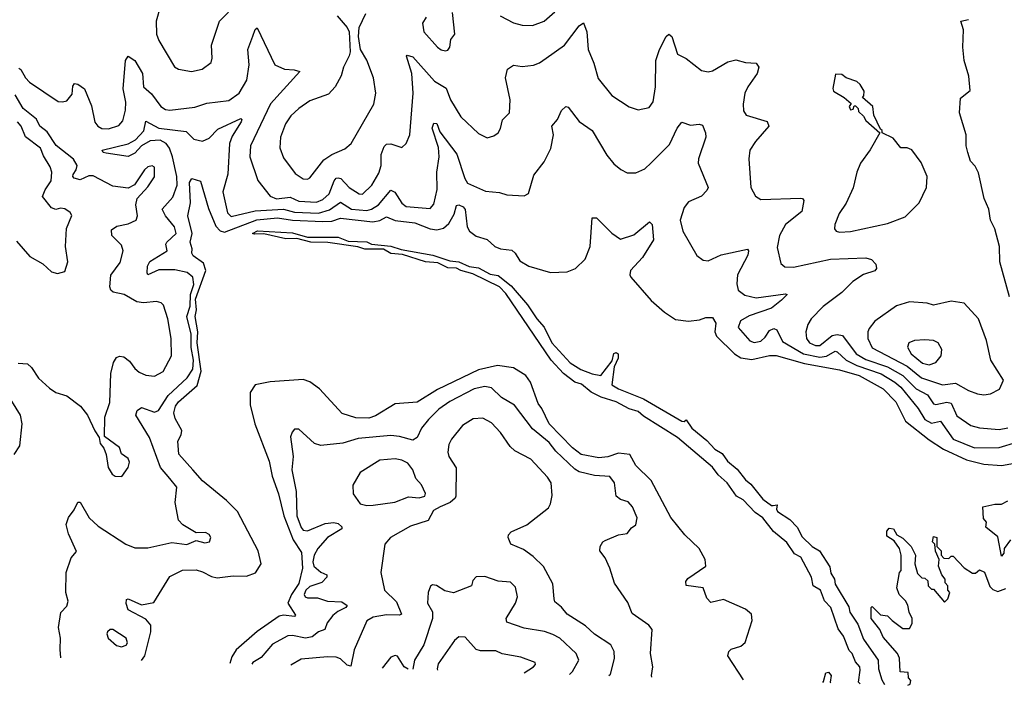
# Model space of a CAD drawing. Extents: x 1603745 to 1745082, y 385868 to 533966.
# Tile 64 of 256: x 1640559 to 1645058, y 388600 to 391641. Entities that reach past the tile are written whole.
import ezdxf

# ---------------------------------------------------------------- set-up
doc = ezdxf.new("R2010")
doc.units = 0

msp = doc.modelspace()

# ---------------------------------------------------------------- linework, layer by layer
at = {"layer": '0CON20XD'}
for points in [[(1641203.3, 391705), (1641182.7, 391635), (1641184.5, 391575), (1641195, 391546.2), (1641266.4, 391426.4), (1641285, 391415.6), (1641344.2, 391404.2), (1641393.3, 391415), (1641434, 391445), (1641438.6, 391465), (1641435.5, 391525), (1641472.7, 391635), (1641513.9, 391676.1)], [(1642009.5, 391659.5), (1642056.2, 391605), (1642064, 391585), (1642068.8, 391495), (1642064.2, 391475.8), (1642038, 391425), (1642028, 391385), (1642000.8, 391335), (1641969.8, 391300.2), (1641885, 391271.2), (1641834.3, 391235.7), (1641797.9, 391202.1), (1641773.4, 391165), (1641751.1, 391105), (1641747.3, 391055), (1641765, 391010.8), (1641817.8, 390937.8), (1641855, 390914.5), (1641875, 390913.1), (1641885, 390918.6), (1641948.8, 391001.2), (1641985, 391024.6), (1642045, 391050.6), (1642074, 391076), (1642177.8, 391255), (1642186.9, 391305), (1642175.5, 391375.5), (1642145.6, 391455.6), (1642116, 391505), (1642108, 391565), (1642110, 391605), (1642140.9, 391669.1)], [(1642416.6, 391653.4), (1642400, 391625), (1642405.6, 391585), (1642468, 391515), (1642485, 391502.9), (1642505, 391499.2), (1642515, 391502), (1642524, 391515), (1642529.1, 391550.9), (1642546.9, 391575), (1642536.2, 391673.8)], [(1642755, 391658.2), (1642815, 391627.5), (1642855.5, 391615.5), (1642902.5, 391615), (1642955.7, 391635), (1643005, 391676.7)], [(1645082.5, 390375), (1645037.8, 390535), (1645036.9, 390605), (1645014.4, 390685), (1644995.6, 390725), (1644987.5, 390775), (1644966.2, 390825), (1644940.9, 390940.9), (1644925, 390972), (1644904.4, 390995), (1644891.4, 391035), (1644884.3, 391065), (1644884, 391115), (1644853.8, 391215), (1644857.5, 391282.5), (1644901.7, 391318.3), (1644896.2, 391383.8), (1644874, 391455), (1644868.8, 391515), (1644871.2, 391595), (1644860, 391635), (1644895, 391642.5)], [(1640555, 391420), (1640565, 391414), (1640585.4, 391375), (1640604.6, 391355), (1640735, 391267.9), (1640755, 391265.4), (1640775, 391271.2), (1640799.6, 391300.4), (1640802.5, 391337.5), (1640810.3, 391349.7), (1640825, 391346.7), (1640855.6, 391325.6), (1640886.9, 391246.9), (1640902.8, 391172.8), (1640915.6, 391155), (1640935, 391144.7), (1640965, 391141.8), (1641012.7, 391157.3), (1641031.2, 391178.8), (1641042.8, 391227.2), (1641043.5, 391265), (1641031.6, 391325), (1641042.8, 391455), (1641055, 391474.4), (1641085, 391454.5), (1641120, 391395), (1641124.5, 391334.5), (1641162, 391302), (1641203.6, 391245), (1641225, 391230.4), (1641245, 391227.7), (1641359, 391241), (1641415, 391259.6), (1641515, 391272), (1641561.8, 391305), (1641597, 391365), (1641608.4, 391435), (1641601.5, 391505), (1641624.3, 391565.8), (1641635, 391596.7), (1641645, 391603.3), (1641725.6, 391435), (1641768.8, 391415), (1641812.8, 391412.8), (1641838.8, 391405), (1641705, 391256.2), (1641614.2, 391065), (1641610.3, 391015), (1641646.7, 390906.7), (1641703.8, 390835), (1641732.2, 390822.2), (1641795, 390829.9), (1641835, 390812.7), (1641915, 390807.6), (1641945, 390820.4), (1641973, 390845), (1641996.4, 390905), (1642005, 390917.2), (1642015, 390919.4), (1642026.1, 390915), (1642064.8, 390874.8), (1642110, 390845), (1642125, 390843.8), (1642168.2, 390885), (1642199.6, 390940.4), (1642210.6, 390975), (1642211.6, 391025), (1642225, 391061.4), (1642235, 391071.9), (1642255, 391074.4), (1642305, 391058), (1642325, 391076), (1642341.5, 391115), (1642356.7, 391305), (1642350.7, 391395), (1642326, 391475), (1642330.3, 391479.7), (1642355, 391471.5), (1642455, 391360.9), (1642508.3, 391328.3), (1642528.2, 391275), (1642575, 391197.1), (1642655, 391121.4), (1642695, 391102), (1642725, 391110), (1642745.8, 391125), (1642756.4, 391143.6), (1642765, 391184), (1642797.1, 391215), (1642800.6, 391275), (1642779.5, 391375), (1642787.5, 391415), (1642815, 391432.9), (1642855, 391427.5), (1642906.3, 391433.7), (1642935, 391444.4), (1642965, 391465.6), (1643048.5, 391525), (1643115, 391613.1), (1643135, 391627.5), (1643151.1, 391585), (1643156.2, 391505), (1643182.8, 391442.8), (1643202.7, 391372.7), (1643265, 391294.4), (1643343.6, 391243.6), (1643385, 391230), (1643435, 391240), (1643453.6, 391266.4), (1643464, 391335), (1643465.2, 391454.8), (1643482.3, 391505), (1643512.7, 391565), (1643525, 391574.4), (1643539.1, 391565), (1643565, 391484.2), (1643605, 391464.3), (1643675, 391409.2), (1643705, 391402.9), (1643725, 391407.1), (1643795, 391448.1), (1643831.7, 391458.3), (1643875, 391445.7), (1643925, 391442), (1643936.5, 391425), (1643929.2, 391395), (1643885.5, 391335), (1643872.5, 391305), (1643864.6, 391255.4), (1643866.9, 391225), (1643878.8, 391205), (1643975, 391175.6), (1643982.5, 391155), (1643920.6, 391085), (1643895.7, 391045), (1643890.6, 391005), (1643900, 390875), (1643922, 390835), (1643945, 390820), (1644126.3, 390826.3), (1644136.2, 390825), (1644142.5, 390815), (1644132.5, 390765), (1644059.1, 390705), (1644030.7, 390655), (1644020.9, 390600.9), (1644036.8, 390526.8), (1644055, 390512), (1644095, 390510.5), (1644263.6, 390546.4), (1644425, 390553.1), (1644451.4, 390545), (1644471.1, 390525), (1644474.3, 390505), (1644466, 390494)], [(1644305, 390670.6), (1644355, 390673.8), (1644525, 390709.6), (1644605, 390741.1), (1644668.9, 390805), (1644703.1, 390875), (1644705.6, 390925), (1644678.9, 390988.9), (1644635, 391046.2), (1644615, 391056), (1644585, 391056), (1644550.3, 391100.3), (1644500, 391125), (1644500, 391135), (1644491.7, 391141.7), (1644462.5, 391205), (1644456.7, 391245), (1644410, 391285), (1644417, 391293), (1644417.5, 391315), (1644400, 391345), (1644385, 391358.8), (1644335, 391376), (1644315, 391390), (1644287.5, 391392.5), (1644273.9, 391326.1), (1644277.5, 391315), (1644326.1, 391286.1), (1644358.3, 391258.3), (1644350, 391245), (1644355, 391230), (1644368.3, 391231.7), (1644371.7, 391248.3), (1644378.3, 391248.3), (1644390, 391235), (1644391.7, 391221.7), (1644415, 391200), (1644425, 391180), (1644490, 391125), (1644445, 391046.7), (1644400.8, 390985), (1644384.4, 390945), (1644367.4, 390872.6), (1644335, 390802.5), (1644303.8, 390755), (1644283.3, 390705), (1644282.5, 390685), (1644290, 390675), (1644305, 390670.6)], [(1640552.5, 390072.5), (1640595, 390068.6), (1640612.6, 390052.6), (1640645, 390004.2), (1640695, 389957.1), (1640725, 389938.6), (1640775, 389922.9), (1640837.5, 389875), (1640869.2, 389835), (1640902.3, 389762.3), (1640922.5, 389732.5), (1640927.5, 389705), (1640943.6, 389683.6), (1640953.8, 389655), (1640963.8, 389595), (1640981.2, 389565), (1640995, 389556.2), (1641025.6, 389554.4), (1641054.2, 389595), (1641060.3, 389620.3), (1641055, 389636.2), (1641025, 389657.5), (1641015, 389686.7), (1640946.7, 389736.7), (1640947.5, 389825), (1640971.7, 389891.7), (1640975.4, 390024.6), (1640987.1, 390075), (1641002.1, 390097.9), (1641015, 390103.8), (1641035, 390101.3), (1641061.6, 390081.6), (1641085, 390048.1), (1641105, 390031.1), (1641135, 390016.9), (1641175, 390011.9), (1641215, 390034), (1641252.5, 390105), (1641251.9, 390185), (1641236.5, 390275), (1641216.4, 390336.4), (1641205, 390347.1), (1641185, 390353.1), (1641125, 390347.9), (1641095, 390351.5), (1641035.8, 390385), (1640987, 390397), (1640975.8, 390405.8), (1640971.3, 390421.3), (1640976.2, 390473.8), (1641017.6, 390532.4), (1641031.5, 390585), (1641025, 390610.8), (1640980.8, 390655), (1640978.3, 390681.7), (1641002.3, 390697.7), (1641055, 390708.2), (1641091.4, 390725), (1641097.8, 390745), (1641090, 390795), (1641096.2, 390823.8), (1641145, 390878), (1641175, 390923.3), (1641175, 390966.7), (1641165, 390973.8), (1641145, 390968.6), (1641129.4, 390955), (1641083.3, 390886.7), (1641055, 390870.8), (1640985, 390880), (1640895, 390928.2), (1640875, 390927.5), (1640835, 390908.8), (1640807.8, 390917.8), (1640801.6, 390925), (1640803.4, 390933.4), (1640817.3, 390955), (1640821.3, 390975), (1640805, 391004.7), (1640726.4, 391066.4), (1640685, 391128.4), (1640651.3, 391155), (1640636.1, 391186.1), (1640574.7, 391235), (1640538.3, 391298.3)], [(1640746.6, 388725.6), (1640744.6, 388764.6), (1640745.4, 388815), (1640736.9, 388865), (1640746.4, 388933.6), (1640775, 388962.5), (1640781.2, 388985), (1640770, 389025), (1640770.8, 389115), (1640795, 389182.5), (1640818.8, 389211.2), (1640782.3, 389292.3), (1640771.9, 389335), (1640782.6, 389367.4), (1640808.6, 389401.4), (1640825, 389437.5), (1640835, 389436.7), (1640876.5, 389365), (1640917, 389327), (1641044.6, 389244.6), (1641085, 389228.6), (1641145, 389228.9), (1641255, 389252.5), (1641323.6, 389243.6), (1641365, 389262.5), (1641405, 389251.2), (1641426.7, 389255), (1641433.3, 389275), (1641425, 389290), (1641407.7, 389297.7), (1641365, 389297.5), (1641305, 389333.8), (1641284.3, 389354.3), (1641270, 389435), (1641276.9, 389505), (1641245.7, 389545.7), (1641202.7, 389595), (1641152.8, 389732.8), (1641090, 389835), (1641095.5, 389855), (1641115, 389869.1), (1641175, 389847.9), (1641193.6, 389856.3), (1641237.7, 389925), (1641325, 390005.2), (1641351, 390045), (1641353.2, 390085), (1641343.3, 390143.3), (1641343.4, 390205), (1641323.6, 390285), (1641337.8, 390332.2), (1641339.6, 390385), (1641355, 390432), (1641350.3, 390465), (1641325, 390486.8), (1641268, 390498), (1641195, 390498.5), (1641145, 390476), (1641140.9, 390485), (1641143.4, 390515), (1641153.8, 390536.2), (1641232.7, 390585), (1641226.6, 390615), (1641231.1, 390625), (1641274.8, 390665), (1641267, 390695), (1641225.2, 390745), (1641210.3, 390775), (1641259.4, 390830.6), (1641279.4, 390885), (1641277.1, 390925), (1641257.6, 391015), (1641244.2, 391054.2), (1641228.5, 391075), (1641200.5, 391090.5), (1641155, 391087.8), (1641115.9, 391064.1), (1641085, 391031), (1641055, 391016.5), (1640955, 391031.1), (1640941.2, 391035), (1640936.7, 391045), (1641055, 391074.3), (1641087.8, 391092.2), (1641126.9, 391133.1), (1641135, 391177.5), (1641195, 391145.2), (1641319.8, 391129.8), (1641355, 391095.4), (1641393.8, 391086.2), (1641425, 391100), (1641465, 391140.4), (1641569.3, 391189.3), (1641574, 391185), (1641571.2, 391175), (1641530.6, 391109.4), (1641517.9, 391075), (1641510, 390935), (1641487.7, 390855), (1641508.2, 390758.2), (1641525, 390742.7), (1641635, 390767.9), (1641765, 390776.2), (1641815, 390761.6), (1641925, 390757), (1641975, 390772), (1642025, 390806.8), (1642075.3, 390775.3), (1642145, 390769.3), (1642166.9, 390775), (1642198.6, 390795), (1642255, 390862.9), (1642272.6, 390852.6), (1642305, 390802.9), (1642325, 390787.8), (1642435, 390778.1), (1642451.1, 390798.9), (1642467.1, 390865), (1642465.2, 390945), (1642475.8, 391015), (1642472.6, 391057.4), (1642444, 391145), (1642451.5, 391168.5), (1642465, 391167.1), (1642478.7, 391128.7), (1642556.8, 391026.8), (1642592.4, 390915), (1642605, 390894.5), (1642687.5, 390857.5), (1642752.1, 390852.1), (1642785, 390841.4), (1642865, 390836.7), (1642883.6, 390846.4), (1642908.8, 390931.2), (1642955, 390992.5), (1642986.6, 391053.4), (1642998.2, 391115), (1642990, 391155), (1643017.1, 391185), (1643035, 391226.2), (1643055, 391244), (1643065, 391242), (1643115, 391176.5), (1643174.5, 391135), (1643241.6, 391021.6), (1643273.3, 390983.3), (1643306.2, 390956.2), (1643335, 390941.4), (1643375, 390940.9), (1643415, 390960.4), (1643445, 390987.7), (1643528.3, 391071.7), (1643564.1, 391145.9), (1643585, 391172.5), (1643625, 391160), (1643664.4, 391164.4), (1643679.1, 391159.1), (1643693.3, 391125), (1643694.4, 391104.4), (1643661.5, 391005), (1643660, 390985), (1643704.3, 390875), (1643698.9, 390861.1), (1643674.6, 390835.4), (1643615, 390809.2), (1643595, 390783.8), (1643577.8, 390725), (1643590, 390675), (1643653.4, 390563.4), (1643682.1, 390542.1), (1643705, 390540), (1643765, 390567.3), (1643885, 390593.3), (1643889.2, 390585), (1643885.5, 390565), (1643839.3, 390475), (1643836.5, 390435), (1643842.8, 390405), (1643873, 390383), (1643925, 390370.2), (1644058.3, 390388.3), (1644065.8, 390385), (1644040.8, 390359.2), (1643995, 390323.3), (1643892.2, 390287.8), (1643852.3, 390265), (1643841.8, 390235), (1643895, 390174.2), (1643915, 390165.7), (1643945, 390173.2), (1643965, 390190.5), (1643985, 390220.5), (1644005, 390230.4), (1644018.5, 390225), (1644045, 390170.3), (1644140, 390115), (1644215, 390098.9), (1644245, 390104.7), (1644285, 390126.4), (1644293.8, 390123.8), (1644335.3, 390085.3), (1644385, 390061.4), (1644495, 390022.9), (1644557.8, 389985), (1644585, 389962.7), (1644665, 389865.3), (1644695, 389814), (1644725, 389797.9), (1644766.3, 389806.3), (1644824.7, 389725), (1644922, 389685), (1645035, 389686.9), (1645115, 389711.3)], [(1640545, 390628.8), (1640605, 390558.8), (1640665, 390526.2), (1640705, 390488.8), (1640732.3, 390482.3), (1640765, 390491.2), (1640779.2, 390535), (1640768.2, 390605), (1640773.1, 390686.9), (1640796.8, 390746.8), (1640789.7, 390759.7), (1640765, 390777.5), (1640745, 390780), (1640725, 390774.2), (1640705, 390782), (1640663.6, 390833.6), (1640675, 390863.2), (1640703.3, 390905), (1640705.4, 390945), (1640699, 390969), (1640668.5, 391018.5), (1640655, 391054.4), (1640585, 391106), (1640565.7, 391155), (1640549.1, 391175)], [(1641116, 388713.6), (1641130.3, 388735), (1641158.7, 388845), (1641159, 388875), (1641135, 388902.1), (1641054.8, 388944.8), (1641045, 388973.3), (1641047.5, 388992.5), (1641055, 388995.4), (1641115, 388968.6), (1641171.9, 388978.1), (1641245, 389097.7), (1641303, 389127), (1641365, 389128.2), (1641395, 389119.4), (1641435, 389097.3), (1641461.7, 389091.7), (1641535, 389099.7), (1641595, 389098.8), (1641635.9, 389114.1), (1641661.9, 389155), (1641648.5, 389215), (1641554.3, 389394.3), (1641504.7, 389444.7), (1641395, 389534.5), (1641349.6, 389585), (1641285.9, 389655.9), (1641281.4, 389715), (1641297.5, 389745), (1641300, 389765), (1641268.9, 389818.9), (1641264, 389845), (1641271.2, 389875), (1641284.8, 389895), (1641369.7, 389970.3), (1641388.8, 390035), (1641370.3, 390165), (1641373.7, 390215), (1641361.1, 390285), (1641367.4, 390315), (1641362, 390365), (1641409.7, 390495), (1641398.3, 390528.3), (1641352.3, 390562.3), (1641345.3, 390575), (1641347.3, 390595), (1641338.8, 390625), (1641347.2, 390665), (1641327.1, 390745), (1641339.3, 390805), (1641335, 390898), (1641345, 390915.6), (1641385, 390902.9), (1641421.8, 390778.2), (1641455, 390698.5), (1641475, 390676.8), (1641495, 390671), (1641643.1, 390726.9), (1641736.4, 390736.4), (1641805, 390725.6), (1641945, 390719.5), (1641985, 390720.7), (1642025, 390733.9), (1642172.3, 390717.7), (1642205, 390723.5), (1642235, 390740.3), (1642274.1, 390724.1), (1642365, 390713.1), (1642435.1, 390685.1), (1642465, 390680.4), (1642495, 390689.2), (1642519.5, 390710.5), (1642545, 390752.1), (1642555, 390791.9), (1642565, 390795.2), (1642585, 390786.8), (1642595, 390774.5), (1642603.9, 390695), (1642614.9, 390674.9), (1642645, 390651.9), (1642695, 390637.1), (1642730, 390605), (1642755.5, 390594.5), (1642807.8, 390587.8), (1642823.1, 390575), (1642845, 390540), (1642885, 390514.4), (1642985, 390486.5), (1643060.8, 390489.2), (1643098.6, 390505), (1643143.5, 390546.5), (1643165.4, 390604.6), (1643175, 390736), (1643195.4, 390735.4), (1643265.3, 390665.3), (1643305, 390637.8), (1643365, 390658.5), (1643437, 390717), (1643448.8, 390705), (1643454.6, 390635), (1643405.2, 390555), (1643350.3, 390495), (1643346.6, 390475), (1643350.9, 390465), (1643445, 390358.7), (1643505, 390304.7), (1643555, 390271.1), (1643615, 390264.4), (1643665, 390270), (1643695, 390280.5), (1643725, 390281.2), (1643740, 390255), (1643735.2, 390215), (1643743.3, 390195), (1643825.6, 390115), (1643855, 390095.9), (1643905, 390088), (1643985, 390107.3), (1644015, 390107.2), (1644145, 390070.8), (1644305, 390042), (1644395, 390015.8), (1644505, 389955.2), (1644562, 389895), (1644606.7, 389806.7), (1644715, 389721.9), (1644779.6, 389679.6), (1644885, 389630.6), (1644965, 389610), (1645045, 389605.2), (1645104.8, 389615.2)], [(1644399.2, 388607.4), (1644392.5, 388615), (1644398.8, 388668.8), (1644398.6, 388685), (1644378.2, 388708.2), (1644363.1, 388745), (1644348.8, 388758.8), (1644323.3, 388825), (1644298.3, 388858.3), (1644265, 388955.6), (1644236.5, 388986.5), (1644218.5, 389035), (1644185.5, 389055.5), (1644176.6, 389095), (1644127.8, 389185), (1644100.2, 389200.2), (1644065, 389252), (1644003.7, 389303.7), (1643955.3, 389365.3), (1643920.5, 389390.5), (1643865, 389447.8), (1643834, 389464), (1643792.4, 389525), (1643751.1, 389561.1), (1643725, 389597.6), (1643565, 389732.8), (1643409.2, 389829.2), (1643385, 389850.5), (1643343.5, 389863.5), (1643285.1, 389895.1), (1643216, 389916), (1643169.9, 389939.9), (1643126.2, 389976.2), (1643095, 389985.7), (1643044.3, 390024.3), (1642987, 390085), (1642780.3, 390390.3), (1642751.2, 390421.2), (1642630.3, 390480.3), (1642575, 390494.8), (1642555, 390506.4), (1642515, 390507.9), (1642469.7, 390529.7), (1642413.8, 390535), (1642308.2, 390568.2), (1642255, 390572.7), (1642222.1, 390592.1), (1642136.5, 390593.5), (1642104.1, 390604.1), (1641966.4, 390623.6), (1641890, 390625), (1641825, 390641.1), (1641775, 390640), (1641675, 390662.5), (1641632, 390662), (1641623.3, 390665), (1641646.4, 390676.4), (1641805, 390666.7), (1641875, 390647.2), (1642015, 390647.2), (1642059.5, 390629.5), (1642145, 390626.6), (1642166.1, 390616.1), (1642255, 390606.7), (1642301.9, 390591.9), (1642446.7, 390565), (1642525, 390539.1), (1642565, 390535.4), (1642613.4, 390513.4), (1642655, 390507.1), (1642709.2, 390479.2), (1642745, 390473.1), (1642805, 390425.4), (1642879, 390339), (1642922.7, 390275), (1642956.3, 390236.3), (1642990.5, 390165), (1643074.1, 390074.1), (1643123, 390043), (1643175, 390022.6), (1643215, 390015.8), (1643266.7, 390083.3), (1643274.5, 390115.5), (1643285, 390120), (1643293.3, 390115), (1643294, 390095), (1643276.2, 390055), (1643265, 389973.3), (1643295, 389954.3), (1643409.3, 389909.3), (1643585, 389806.9), (1643595, 389805.7), (1643605, 389813.3), (1643630, 389775), (1643699.3, 389719.3), (1643735, 389679.3), (1643769.2, 389659.2), (1643793.7, 389625), (1643838.1, 389588.1), (1643875, 389538.5), (1643899.4, 389519.4), (1643955, 389450.8), (1643995, 389422), (1644002.5, 389422.5), (1644020, 389425), (1644016.7, 389405), (1644022.5, 389395), (1644078, 389358), (1644112.1, 389322.1), (1644135, 389278.6), (1644180.8, 389235), (1644214.3, 389214.3), (1644261.2, 389141.2), (1644265, 389113.3), (1644282, 389085), (1644285, 389062.9), (1644348.3, 388958.3), (1644353, 388935), (1644389.1, 388879.1), (1644415, 388811.5), (1644481.2, 388715), (1644483.1, 388675), (1644498.8, 388625), (1644511, 388603.7)], [(1644466, 390494), (1644415, 390477.3), (1644365.6, 390445), (1644315.6, 390395), (1644229.8, 390330.2), (1644175.7, 390275), (1644160.9, 390249.1), (1644151.8, 390215), (1644154.6, 390185), (1644168.2, 390165), (1644195, 390152.4), (1644215, 390153), (1644272.3, 390197.7), (1644295, 390202.9), (1644318.5, 390198.5), (1644380.7, 390115), (1644425, 390089.2), (1644524.8, 390054.8), (1644595, 390014.9), (1644655.1, 389955.1), (1644707.7, 389927.7), (1644735, 389886.5), (1644745, 389883.5), (1644795, 389893.2), (1644815, 389890), (1644841.7, 389831.7), (1644905, 389787.8), (1644945, 389777.2), (1645035, 389769.2), (1645075, 389776.2)], [(1644965, 389926.7), (1644995, 389931.9), (1645036.7, 389953.3), (1645054, 389995), (1644996.6, 390085), (1644976.9, 390175), (1644940.6, 390275), (1644875, 390345.8), (1644815.9, 390355.9), (1644735, 390337.1), (1644705, 390345.6), (1644625, 390352.9), (1644565, 390334.2), (1644466.9, 390263.1), (1644440.2, 390229.8), (1644434.5, 390215), (1644435.3, 390185), (1644455, 390141.6), (1644615, 390058.8), (1644680, 390005), (1644775, 389973.1), (1644835, 389980.6), (1644895, 389946.4), (1644935, 389931.8), (1644965, 389926.7)], [(1644715, 390064.8), (1644745.7, 390074.3), (1644769.1, 390105), (1644772.5, 390135), (1644755.6, 390165), (1644735, 390176.2), (1644695, 390178.8), (1644647.5, 390175), (1644622.5, 390165), (1644615.6, 390145), (1644631.8, 390115), (1644685, 390072), (1644715, 390064.8)], [(1643866.1, 388624.6), (1643794.4, 388735), (1643800, 388755), (1643810, 388765), (1643855, 388779.2), (1643873.7, 388796.3), (1643906.7, 388896.7), (1643902.5, 388925), (1643875, 388948.5), (1643775, 388992.3), (1643717.9, 388977.9), (1643698.9, 388998.9), (1643681.4, 389045), (1643605, 389056.2), (1643603.1, 389075), (1643611.7, 389088.3), (1643695, 389144.5), (1643691.5, 389175), (1643663.9, 389225), (1643597.7, 389287.7), (1643535, 389366.9), (1643445, 389535.2), (1643374.2, 389605), (1643347.1, 389655), (1643295, 389660.4), (1643245.9, 389644.1), (1643205, 389639.5), (1643125, 389654.1), (1643084.5, 389684.5), (1642978.5, 389795), (1642944.9, 389864.9), (1642928.3, 389888.3), (1642893, 389985), (1642871.9, 390015), (1642815, 390051.4), (1642742, 390062), (1642655, 390041.6), (1642468.8, 389951.2), (1642375, 389893.8), (1642275, 389886.7), (1642185, 389831.2), (1642155, 389821.1), (1642095, 389823), (1642032.7, 389842.7), (1641929.2, 389955), (1641885, 389987.1), (1641855, 389997.5), (1641703.5, 389986.5), (1641635, 389973.6), (1641611.7, 389938.3), (1641611.7, 389881.7), (1641633.7, 389795), (1641699.7, 389625), (1641713.4, 389555), (1641742.1, 389475), (1641766.7, 389375), (1641808.3, 389265), (1641847.5, 389207.5), (1641851.1, 389135), (1641835, 389064.7), (1641800.6, 389015), (1641784.6, 388975), (1641819.7, 388920.3), (1641815, 388914.7), (1641765, 388920.8), (1641744.2, 388915.8), (1641644.2, 388845.8), (1641548.3, 388761.7), (1641529, 388731), (1641519, 388700.6)], [(1640534.3, 389655), (1640560.4, 389695), (1640571.1, 389795), (1640562.1, 389835), (1640476.7, 389975)], [(1643448.2, 388638.1), (1643446, 388645), (1643451.5, 388685), (1643441.2, 388745), (1643448.9, 388855), (1643434.6, 388874.6), (1643357.7, 388927.7), (1643338.2, 388978.2), (1643277.3, 389067.3), (1643255.6, 389135.6), (1643235, 389182.5), (1643210, 389215), (1643211.2, 389235), (1643224.3, 389255.7), (1643235, 389261.2), (1643295, 389287.1), (1643335, 389294.2), (1643355, 389320), (1643375, 389333.3), (1643380, 389365), (1643360, 389415), (1643339.1, 389439.1), (1643305, 389448.9), (1643285, 389464), (1643276.9, 389525), (1643255, 389554.4), (1643185, 389559.3), (1643115, 389575.8), (1643095, 389587.1), (1643009.4, 389669.4), (1642979.2, 389709.2), (1642902.1, 389772.1), (1642819.4, 389879.4), (1642760, 389915), (1642715, 389958.7), (1642685, 389965.3), (1642635.2, 389954.8), (1642525, 389897.4), (1642475, 389862.1), (1642427.8, 389815), (1642395.2, 389774.8), (1642375, 389731.9), (1642355, 389720), (1642295, 389737.6), (1642255, 389741.9), (1642105, 389728.2), (1642035, 389706.9), (1641935, 389695.6), (1641906.2, 389705), (1641835, 389770), (1641815, 389770), (1641803.9, 389756.1), (1641796.2, 389735), (1641808.1, 389645), (1641802.9, 389585), (1641823.2, 389485), (1641825.7, 389375), (1641845, 389321.8), (1641855, 389308.5), (1641875, 389305.3), (1641955, 389339), (1641994.2, 389344.2), (1642015, 389339.2), (1642030.9, 389325), (1642031.4, 389315), (1641964.9, 389275.1), (1641921.7, 389225), (1641905, 389195.4), (1641898.1, 389165), (1641903.2, 389145), (1641935, 389117.4), (1641962.2, 389105), (1641963.1, 389095), (1641939.9, 389070.1), (1641885, 389051.1), (1641866.5, 389035), (1641859.7, 389015), (1641863.9, 389003.9), (1641875, 388999.7), (1641919.3, 388999.3), (1641965, 388984.3), (1642031.7, 388981.7), (1642055.5, 388965.5), (1642049.2, 388955), (1642012.2, 388937.8), (1641990.3, 388919.7), (1641964.5, 388885), (1641953.1, 388855), (1641925, 388844.1), (1641895, 388822), (1641865, 388815.2), (1641805, 388828.3), (1641785, 388826.5), (1641715, 388788.9), (1641662, 388728), (1641625, 388703.9), (1641619.2, 388697.3)], [(1643251.3, 388644.5), (1643258.3, 388651.7), (1643276.9, 388723.1), (1643276.2, 388755), (1643260, 388785), (1643185, 388833.8), (1643145, 388871.8), (1643060.9, 388925), (1643035, 388957.1), (1643005, 388982), (1643001.4, 388995), (1642994.6, 389064.6), (1642952.9, 389142.9), (1642905, 389188.9), (1642860.8, 389220.8), (1642804, 389245), (1642791.2, 389275), (1642793, 389287), (1642805, 389300.8), (1642877, 389333), (1642975, 389410.8), (1642985, 389430), (1642992.2, 389467.8), (1642987.3, 389525), (1642970.7, 389550.7), (1642895, 389633.6), (1642822.2, 389672.2), (1642800.8, 389690.8), (1642755.9, 389755.9), (1642715, 389799.5), (1642675, 389820.9), (1642631.7, 389818.3), (1642582.4, 389787.6), (1642532, 389725), (1642520.3, 389699.7), (1642516, 389665), (1642520, 389645), (1642553.2, 389593.2), (1642552, 389465), (1642548.8, 389455), (1642526.2, 389435), (1642480, 389415), (1642450.5, 389399.5), (1642425, 389353.8), (1642345, 389326.7), (1642254.2, 389275), (1642227.1, 389245), (1642210, 389115), (1642226.2, 389035), (1642281.1, 388981.1), (1642304.2, 388925), (1642295, 388920), (1642235, 388922), (1642175, 388911.8), (1642145.3, 388894.7), (1642087.7, 388762.3), (1642071.5, 388688.5), (1642055, 388692.6), (1642025, 388721.2), (1642005, 388729), (1641965, 388730.9), (1641845, 388720.3), (1641797.5, 388691.6)], [(1642145, 389422.3), (1642175, 389424), (1642273, 389437), (1642335, 389461.4), (1642385, 389456.2), (1642410, 389465), (1642413.3, 389476.7), (1642395, 389516.7), (1642370, 389545), (1642355.5, 389585), (1642332.2, 389615), (1642305, 389629.1), (1642275.3, 389635.3), (1642205, 389628.9), (1642115, 389572.9), (1642081.4, 389515), (1642082.9, 389475), (1642115, 389430), (1642145, 389422.3)], [(1645086.7, 389265), (1645057.5, 389225), (1645056.4, 389203.6), (1645045, 389190), (1645028.3, 389278.3), (1644973, 389323), (1644977.5, 389345), (1644963, 389363), (1644960, 389415), (1645015, 389427.5), (1645045, 389427.5), (1645075, 389443.3)], [(1644616.7, 388600.3), (1644627.5, 388605), (1644631.7, 388621.7), (1644620, 388635), (1644618.3, 388658.3), (1644581.7, 388661.7), (1644580, 388725), (1644570, 388745), (1644505, 388820), (1644490, 388855), (1644450, 388905), (1644450, 388955), (1644455, 388960), (1644491.7, 388921.7), (1644525, 388917.5), (1644546.4, 388896.4), (1644595, 388860), (1644625, 388860), (1644637, 388883), (1644637.5, 388905), (1644623.3, 388935), (1644617, 388967), (1644606.7, 388986.7), (1644577.5, 389015), (1644567.5, 389045), (1644580, 389115), (1644587.5, 389125), (1644587.5, 389195), (1644580, 389225), (1644555, 389260), (1644522, 389282), (1644521.2, 389305), (1644531.7, 389318.3), (1644552.5, 389315), (1644567, 389287), (1644595, 389272.5), (1644632.5, 389235), (1644652.5, 389195), (1644650, 389155), (1644661.7, 389111.7), (1644681.7, 389091.7), (1644695, 389090), (1644708.3, 389078.3), (1644710, 389055), (1644725, 389040), (1644735, 389040), (1644785, 388980), (1644800, 388995), (1644810, 389025), (1644800, 389035), (1644800, 389055), (1644788.3, 389068.3), (1644787.5, 389085), (1644772.5, 389105), (1644757.5, 389145), (1644760, 389175), (1644743, 389213), (1644740, 389245), (1644730, 389255), (1644735, 389280), (1644750, 389275), (1644750, 389235), (1644770, 389215), (1644770, 389195), (1644781.7, 389181.7), (1644805, 389180), (1644815, 389190), (1644825, 389190), (1644875, 389137.5), (1644913, 389113), (1644927, 389113), (1644945, 389127.5), (1644967, 389117), (1644991.7, 389051.7), (1645005, 389037.5), (1645028.3, 389028.3), (1645065, 389042.5)], [(1643071.8, 388650.3), (1643085, 388663.3), (1643113.8, 388715), (1643102.5, 388745), (1643026.5, 388815), (1642995, 388832.7), (1642956.8, 388846.7), (1642865, 388860.9), (1642785, 388888.6), (1642782.1, 388905), (1642824.5, 388975), (1642834.5, 389005), (1642825, 389048), (1642801.2, 389071.2), (1642745, 389075.4), (1642685, 389096.7), (1642645, 389096), (1642630.3, 389079.7), (1642623.3, 389055), (1642542.1, 389022.1), (1642502.1, 389032.1), (1642463.6, 389056.4), (1642445, 389058.8), (1642436.1, 389053.9), (1642425.7, 389024.3), (1642423.3, 388975), (1642445.9, 388935.9), (1642444.7, 388905), (1642405.2, 388785), (1642363, 388715), (1642355.4, 388673.5)], [(1641025, 388776), (1641045, 388783.8), (1641052, 388795), (1641045.5, 388815.5), (1640985, 388855.7), (1640972.5, 388855), (1640960, 388845), (1640956.7, 388835), (1640963.8, 388815), (1641002.1, 388782.1), (1641025, 388776)], [(1642864.8, 388657), (1642907.1, 388685), (1642915.6, 388695), (1642914.2, 388705), (1642849.3, 388729.3), (1642763.5, 388743.5), (1642735, 388757.5), (1642665, 388758.5), (1642645, 388764.4), (1642595, 388820.8), (1642565, 388822.5), (1642545.7, 388805), (1642471.9, 388698.1), (1642467.1, 388675), (1642467.7, 388669.9)], [(1642334, 388674.2), (1642316.4, 388685), (1642285, 388732.9), (1642275, 388735.8), (1642255, 388728.6), (1642215.2, 388678.1)], [(1644228.2, 388612.9), (1644231.7, 388618.3), (1644243, 388657), (1644255, 388660), (1644267.5, 388645), (1644262.5, 388615), (1644264, 388611.7)]]:
    msp.add_lwpolyline(points, dxfattribs=at)

doc.saveas('drawing.dxf')
